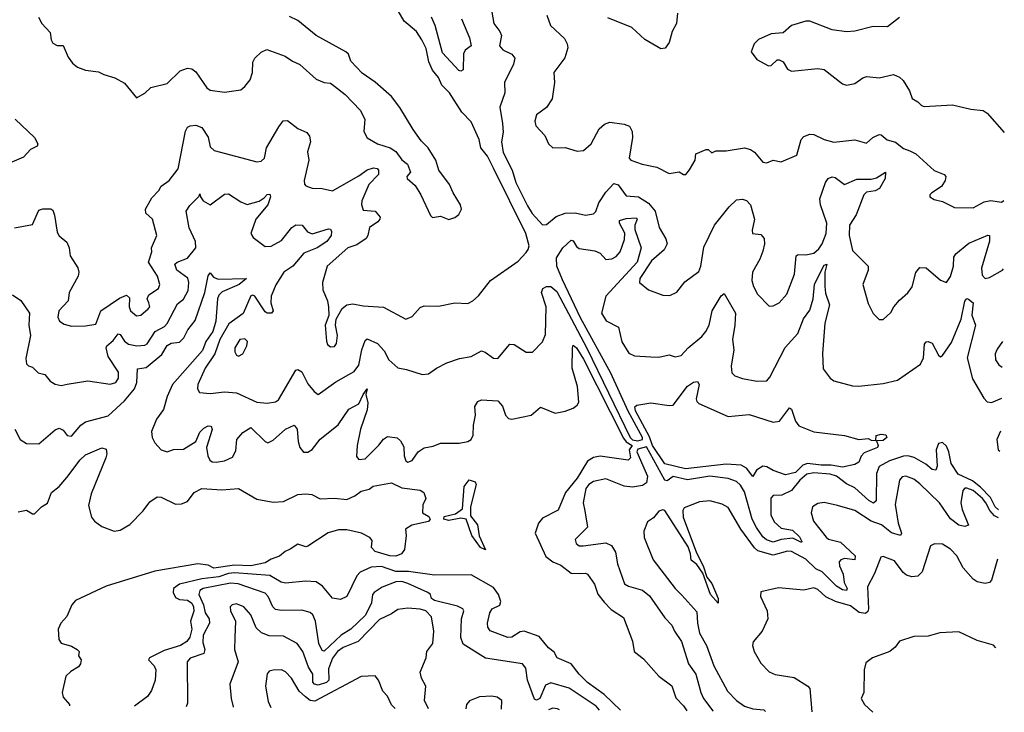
# Model space of a CAD drawing. Extents: x 1552294 to 1694791, y 811929 to 917222.
# Tile 134 of 256: x 1636162 to 1640988, y 819897 to 823293. Entities that reach past the tile are written whole.
import ezdxf

# ---------------------------------------------------------------- set-up
doc = ezdxf.new("R2010")
doc.units = 0

msp = doc.modelspace()

# ---------------------------------------------------------------- linework, layer by layer
at = {"layer": '0CON10XD'}
for points in [[(1638460.8, 823415), (1638485.5, 823275), (1638515.8, 823235.8), (1638523.6, 823215), (1638514.5, 823165), (1638530.8, 823145), (1638575, 823124.4), (1638588.9, 823105), (1638582.7, 823075), (1638538.1, 822985), (1638540.4, 822935), (1638514.7, 822865), (1638528.8, 822785), (1638531.7, 822741.7), (1638524.3, 822695), (1638532.2, 822642.2), (1638576, 822556), (1638594.3, 822495), (1638650.5, 822380.5), (1638673.2, 822343.2), (1638725, 822286.8), (1638745, 822288.8), (1638791.3, 822328.7), (1638836.1, 822343.9), (1638885, 822346.2), (1638935, 822335.5), (1638975, 822341.9), (1638986.6, 822353.4), (1639001.5, 822395), (1639035, 822447.1), (1639075, 822489.4), (1639095, 822484.2), (1639135, 822429.4), (1639195, 822425.5), (1639245, 822393.5), (1639277.1, 822355), (1639296.2, 822275), (1639329.2, 822219.2), (1639335.3, 822195), (1639320.3, 822165), (1639259.4, 822110.6), (1639202.1, 822025), (1639200, 822005), (1639245, 821968.1), (1639315, 821942.5), (1639348.6, 821941.4), (1639383.4, 821956.6), (1639422.4, 822007.6), (1639490.6, 822059.4), (1639500, 822085), (1639515, 822177.5), (1639567.7, 822285), (1639639.2, 822375), (1639675, 822409.2), (1639705, 822414), (1639725, 822406), (1639744, 822385), (1639763.8, 822315), (1639751.7, 822261.7), (1639753.3, 822245), (1639795, 822240), (1639810.6, 822220.6), (1639812.7, 822195), (1639805, 822158), (1639790.7, 822119.3), (1639754.1, 822055), (1639750.4, 822015), (1639758.2, 821985), (1639777.9, 821947.9), (1639835, 821888.8), (1639855, 821890), (1639885, 821905.8), (1639922.3, 821947.7), (1639960.4, 822045), (1639967.5, 822135), (1639978, 822142), (1640015, 822140), (1640055, 822147.9), (1640079.8, 822170.2), (1640095.1, 822194.9), (1640114.5, 822245), (1640118.2, 822295), (1640086.8, 822385), (1640084.6, 822415), (1640112.5, 822495), (1640125, 822514.5), (1640145, 822522.7), (1640159.2, 822519.2), (1640205, 822484.5), (1640265, 822512.1), (1640335, 822511.8), (1640362.4, 822517.6), (1640406, 822546), (1640404.7, 822515), (1640376.8, 822465), (1640355.9, 822454.1), (1640312.9, 822447.1), (1640299.3, 822435), (1640262.8, 822337.2), (1640229.2, 822285), (1640227.8, 822235), (1640245, 822162), (1640320.8, 822085), (1640321.4, 822065), (1640294.5, 821994.5), (1640321.7, 821901.7), (1640345, 821853.3), (1640375, 821822.5), (1640395, 821822.5), (1640432, 821858), (1640446.2, 821885), (1640475, 821918), (1640515, 821953.8), (1640537, 821983), (1640555, 822053.3), (1640575, 822078), (1640605, 822077.1), (1640675, 822016), (1640705, 822004), (1640725, 822033.8), (1640739.7, 822085), (1640741.3, 822128.7), (1640750.5, 822145), (1640815, 822197.5), (1640907.3, 822237.3), (1640915.5, 822235), (1640915, 822206.7), (1640877.2, 822075), (1640880.6, 822040.6), (1640895, 822024.4), (1640915, 822028.9), (1640979.1, 822065), (1640984.1, 822071.5)], [(1637685, 821688.6), (1637705, 821690.8), (1637714.5, 821705.5), (1637719.5, 821745), (1637710.5, 821795), (1637713.3, 821825), (1637742.1, 821877.9), (1637764.7, 821895.3), (1637795, 821900.9), (1637845, 821889.7), (1637945, 821883.3), (1638055, 821825.5), (1638085, 821837.9), (1638125, 821881.9), (1638145, 821890), (1638215, 821888.1), (1638295, 821904.4), (1638357.9, 821902.1), (1638383.8, 821915), (1638410.7, 821939.3), (1638470, 822015), (1638605, 822110), (1638645, 822152.5), (1638655, 822166), (1638658.6, 822185), (1638642.3, 822245), (1638484.9, 822565), (1638455, 822623.3), (1638422.1, 822665), (1638413.6, 822706.4), (1638375, 822792), (1638329.3, 822839.3), (1638268.2, 822935), (1638231.5, 822971.5), (1638215, 823010), (1638185.3, 823045.3), (1638166.8, 823086.8), (1638155, 823151.9), (1638133.8, 823195), (1638107.5, 823235), (1638046.7, 823286.7), (1638005, 823355.8)], [(1636254.3, 823305), (1636270, 823275), (1636311.2, 823231.2), (1636316.2, 823195), (1636325, 823177.5), (1636345, 823166.7), (1636375, 823166.7), (1636399.5, 823109.5), (1636420.5, 823080.5), (1636445, 823060), (1636485, 823046), (1636548.3, 823038.3), (1636575, 823024), (1636628.3, 823008.3), (1636675, 822982.5), (1636735, 822910), (1636775, 822933.3), (1636805, 822960), (1636885, 822980), (1636948.2, 823041.8), (1636984.4, 823055.6), (1637005, 823052.2), (1637025, 823038.1), (1637079.4, 822959.4), (1637095, 822947.5), (1637165, 822937.5), (1637245, 822949.2), (1637266.2, 822965), (1637291.7, 822998.3), (1637302.9, 823035), (1637304, 823085), (1637313.8, 823105), (1637345, 823134.2), (1637373.2, 823146.8), (1637463.8, 823115), (1637499.1, 823089.1), (1637535, 823073.8), (1637615, 823001.4), (1637654.3, 822985.7), (1637685, 822981.9), (1637705, 822968.1), (1637756.9, 822926.9), (1637830.4, 822850.4), (1637854.2, 822805.8), (1637848.8, 822745), (1637864.3, 822714.3), (1637915, 822684.2), (1637977.5, 822665), (1638005, 822646.2), (1638035.8, 822605.8), (1638063.3, 822585), (1638077.5, 822545), (1638060, 822525), (1638061.2, 822515), (1638100.5, 822480.5), (1638128.8, 822435), (1638175, 822332.5), (1638185, 822323.3), (1638225, 822330), (1638265, 822313.3)], [(1638265, 822313.3), (1638295, 822323.3), (1638315, 822337.5), (1638326.7, 822365), (1638323.3, 822385), (1638286, 822445), (1638268.8, 822485), (1638215.8, 822555), (1638202, 822605), (1638163.3, 822665), (1638129.5, 822699.5), (1638090, 822755), (1638025, 822863.3), (1637985, 822916.7), (1637905, 822987.5), (1637840.7, 823030.7), (1637785, 823090), (1637773.6, 823123.6), (1637760, 823135), (1637615, 823215.7), (1637525, 823289.2), (1637485, 823308.1)], [(1638327.4, 823297.4), (1638366.8, 823205), (1638374.2, 823165.8), (1638345, 823143.3), (1638337.5, 823125), (1638335, 823046.7), (1638325, 823040.9), (1638315, 823044.6), (1638235, 823130), (1638198.9, 823265), (1638179.8, 823305)], [(1638745.7, 823315.7), (1638764, 823265), (1638831.7, 823201.7), (1638845.8, 823175), (1638848.6, 823155), (1638833.5, 823106.5), (1638780.6, 823035), (1638783.1, 822985), (1638772.1, 822905), (1638745, 822863.1), (1638695, 822826), (1638687.8, 822795), (1638692.4, 822772.4), (1638735.4, 822725.4), (1638754.3, 822685), (1638774.6, 822664.6), (1638835, 822667.1), (1638895, 822648.6), (1638925, 822652.5), (1638963.8, 822685), (1639002.1, 822757.9), (1639028.3, 822781.7), (1639055, 822791.1), (1639125, 822780.8), (1639150.8, 822770.8), (1639164.5, 822744.5), (1639165.5, 822715), (1639150, 822615), (1639157.5, 822605), (1639212.5, 822585), (1639285, 822570), (1639345, 822539.2), (1639395, 822546.7), (1639415, 822533.8), (1639426.7, 822535), (1639445, 822557.5), (1639472.5, 822605), (1639476.7, 822635), (1639527, 822657), (1639537, 822657), (1639555, 822640), (1639575, 822650), (1639625, 822650), (1639715, 822664.6), (1639745, 822656.7), (1639763.7, 822643.7), (1639805, 822594.4), (1639825, 822590.8), (1639855, 822604), (1639895, 822596), (1639970.9, 822629.1), (1639993.3, 822705), (1640005, 822720), (1640035, 822732.5), (1640055, 822730.6), (1640105.3, 822705.3), (1640153.1, 822693.1), (1640255, 822704.1), (1640312.5, 822687.5), (1640344.7, 822715.3), (1640375, 822730.6), (1640385, 822729.4), (1640413.4, 822703.4), (1640455, 822692.7), (1640495, 822661.2), (1640525, 822650.9), (1640555, 822635.6), (1640645, 822554.4), (1640693.3, 822535), (1640701.2, 822525), (1640699.2, 822505), (1640680, 822475), (1640633.3, 822445), (1640623.8, 822435), (1640623.3, 822425), (1640645, 822412), (1640685, 822402.5), (1640745, 822371.9), (1640835, 822371.1), (1640889.9, 822400.1), (1640922.6, 822407.4), (1640975, 822398.5), (1640986.8, 822407)], [(1639385.6, 823325), (1639381.5, 823275), (1639360, 823235), (1639345, 823181.2), (1639326.4, 823153.6), (1639305, 823150), (1639226.7, 823196.7), (1639162, 823255), (1639045, 823303.1)], [(1640475, 823304), (1640415, 823257.5), (1640345, 823260.6), (1640255, 823236.7), (1640215, 823234.4), (1640145, 823243.1), (1640035.6, 823285.6), (1640015, 823285.8), (1639945, 823264), (1639905, 823228.8), (1639845, 823224), (1639784.1, 823195.9), (1639762.5, 823175), (1639747.5, 823135), (1639775, 823097.5), (1639832.5, 823067.5), (1639845, 823068.8), (1639875, 823096), (1639885, 823096.2), (1639905, 823086.2), (1639925, 823051.2), (1639945, 823041.2), (1640075, 823054.3), (1640105, 823049.2), (1640195, 822978), (1640215, 822971.9), (1640255, 822980), (1640295, 823007.5), (1640315, 823014.2), (1640375, 823008.6), (1640445, 823023.8), (1640475, 823011.2), (1640493.3, 822995), (1640523.8, 822945), (1640537, 822907), (1640565, 822890), (1640581.7, 822871.7), (1640595, 822867.5), (1640735, 822875.5), (1640825, 822854.3), (1640885, 822848.6), (1640904, 822835), (1640988.4, 822739.9)], [(1636139.6, 822805), (1636234.4, 822715), (1636250.6, 822685), (1636246.8, 822673.2), (1636215, 822656.4), (1636180.4, 822619.6), (1636122.5, 822595)], [(1636136.7, 822273.3), (1636225, 822288.8), (1636255, 822358.8), (1636275, 822366.2), (1636315, 822366.7), (1636325, 822360), (1636333.1, 822335), (1636345, 822252), (1636355, 822234.2), (1636392.7, 822202.7), (1636404, 822175), (1636408.8, 822135), (1636446.1, 822076.1), (1636451.2, 822055), (1636448.8, 822035), (1636405, 821955.7), (1636399.3, 821915), (1636353.4, 821866.6), (1636348.8, 821835), (1636357.5, 821815), (1636380, 821800), (1636415, 821790.3), (1636485, 821791.5), (1636535, 821801.2), (1636559.2, 821865), (1636651.3, 821928.7), (1636685, 821943.2), (1636699.9, 821929.9), (1636698.5, 821885), (1636705, 821866.2), (1636735, 821842), (1636755, 821844.3), (1636792.1, 821875), (1636800, 821885), (1636795.3, 821905.3), (1636787.3, 821925), (1636794.7, 821945), (1636842.5, 821975), (1636848.8, 821995), (1636837.1, 822035), (1636792.7, 822105), (1636808.9, 822155), (1636807.1, 822175), (1636833.3, 822235), (1636813.5, 822315), (1636780, 822345), (1636778.4, 822365), (1636809.8, 822420.2), (1636844.6, 822455), (1636855, 822477.1), (1636894.6, 822505.4), (1636938.5, 822561.5), (1636975, 822746.7), (1636983.8, 822766.2), (1636996.7, 822773.3), (1637025, 822775.7), (1637055.3, 822765.3), (1637085, 822717.5), (1637095, 822670), (1637115, 822652.2), (1637325, 822595.6), (1637345, 822599.2), (1637361.4, 822615), (1637372.2, 822665), (1637432.2, 822767.8), (1637453.1, 822796.9), (1637475, 822799.5), (1637525, 822760), (1637569.5, 822739.5), (1637582.7, 822722.7), (1637587.1, 822695), (1637573.1, 822645), (1637578.6, 822605), (1637555.6, 822505), (1637557.1, 822487.1), (1637565, 822479.2), (1637595, 822467.5), (1637645, 822465.5), (1637695, 822454.4), (1637825, 822528), (1637865, 822556.8), (1637896.5, 822566.5), (1637913.6, 822563.6), (1637921.4, 822555), (1637920, 822535), (1637873.3, 822485), (1637838.6, 822405), (1637837.6, 822387.6), (1637845, 822359.4), (1637904.8, 822354.8), (1637928.9, 822325), (1637927.3, 822315), (1637917.8, 822302.2), (1637876.7, 822275), (1637868.8, 822235), (1637859.9, 822220.1), (1637815, 822189.3), (1637770.5, 822175), (1637668.2, 822085), (1637645.4, 822005), (1637648.3, 821968.3), (1637670, 821915), (1637675.9, 821884.1), (1637676.4, 821843.6), (1637660, 821795), (1637665, 821717.5), (1637671.2, 821701.2), (1637685, 821688.6)], [(1636126.2, 821945), (1636166.6, 821916.6), (1636209.1, 821855), (1636207.2, 821795), (1636214.1, 821745), (1636192.1, 821632.1), (1636195, 821606.7), (1636205, 821596.2), (1636225, 821590), (1636251.7, 821561.7), (1636285, 821554.2), (1636311.2, 821521.2), (1636335, 821506.4), (1636365, 821499.6), (1636394.1, 821505.9), (1636495, 821521.8), (1636605, 821506.8), (1636632.9, 821515), (1636645.9, 821535), (1636645.9, 821565), (1636595, 821641.4), (1636585.3, 821685), (1636589.7, 821695), (1636620, 821720), (1636645, 821753.5), (1636655, 821750), (1636675, 821716.8), (1636695, 821701.8), (1636736.2, 821693.8), (1636775, 821698.2), (1636785.8, 821704.2), (1636825.2, 821765), (1636871.3, 821788.7), (1636885, 821804), (1636935, 821900.6), (1636965, 821922.4), (1636987.6, 821965), (1636991, 822005), (1636986.4, 822026.4), (1636932.5, 822065), (1636922.9, 822095), (1636932.9, 822105), (1636985, 822124), (1637025.4, 822175), (1637023.8, 822205), (1636992.7, 822272.7), (1636978.6, 822355), (1636995, 822382.5), (1637041.2, 822428.8), (1637045, 822440), (1637048, 822425), (1637060.8, 822405), (1637095, 822385.7), (1637165, 822437.1), (1637185, 822440), (1637245, 822400), (1637276.7, 822386.7), (1637335, 822403.2), (1637360.8, 822419.2), (1637375, 822436.6), (1637388.3, 822438.3), (1637391.1, 822425), (1637378.4, 822385), (1637318.5, 822315), (1637294.4, 822245), (1637306.1, 822226.1), (1637365, 822180.6), (1637395, 822183.3), (1637445, 822210.8), (1637495.6, 822274.4), (1637515, 822288.2), (1637546.3, 822286.3), (1637572.9, 822252.9), (1637595, 822244), (1637675, 822268.6), (1637685.5, 822265.5), (1637690.6, 822255), (1637688.5, 822235), (1637667.5, 822205), (1637620, 822175), (1637555, 822148.6), (1637500.6, 822085), (1637456.1, 822055), (1637416.8, 821993.2), (1637395, 821938.1), (1637393, 821905), (1637404.3, 821865), (1637395.3, 821854.7), (1637375, 821854.4), (1637365, 821861.1), (1637315, 821936.9), (1637305, 821943.1), (1637295, 821940), (1637257.7, 821852.3), (1637187.5, 821802.5), (1637142.7, 821725), (1637118, 821655), (1637071.5, 821585), (1637035.5, 821505), (1637033.6, 821483.6), (1637043.3, 821465), (1637095, 821460), (1637165, 821469.4), (1637225, 821464.5), (1637325, 821417.8), (1637375, 821413.3), (1637415, 821418.9), (1637430.8, 821429.2), (1637515, 821574.3), (1637525, 821577.5), (1637545, 821566), (1637575, 821507.5), (1637605, 821470), (1637625, 821456), (1637711.7, 821518.3), (1637802.1, 821567.9), (1637825, 821600), (1637838.3, 821675), (1637855, 821720), (1637865, 821728.9), (1637915, 821706.2), (1637948.9, 821668.9), (1637971.4, 821625), (1638015, 821585.7), (1638058.3, 821578.3), (1638135, 821552.9), (1638165, 821556.2), (1638204.5, 821585.5), (1638255, 821611.4), (1638318.5, 821631.5), (1638375, 821641.5), (1638425, 821669.1), (1638443.3, 821663.3), (1638485, 821633.1), (1638505, 821631.9), (1638565, 821703.1), (1638585, 821701.4), (1638645, 821663.3), (1638675, 821662.5), (1638725, 821713.3), (1638739.7, 821750.3), (1638742.2, 821885), (1638719.6, 821955), (1638726.9, 821975), (1638745, 821984.6), (1638765, 821984.6), (1638795, 821960.3), (1638866.3, 821825), (1638942.7, 821682.7), (1639154.4, 821245), (1639165, 821234), (1639191.3, 821228.7), (1639215.3, 821234.7), (1639214.1, 821245), (1639143.8, 821373.8), (1639059.8, 821559.8), (1638911.4, 821831.4), (1638822, 822018), (1638794.8, 822085), (1638793.1, 822125), (1638824.7, 822175.3), (1638865, 822212.2), (1638875, 822209.4), (1638891.2, 822181.2), (1638905, 822171.3), (1638980.6, 822160.6), (1639008, 822148), (1639035, 822117.5), (1639065, 822120), (1639085, 822131.7), (1639104.8, 822155), (1639127, 822215), (1639127.4, 822247.4), (1639102.5, 822295), (1639101.5, 822308.5), (1639135, 822318.5), (1639185, 822322), (1639189.4, 822315), (1639178, 822285), (1639177.5, 822265), (1639208.9, 822175), (1639187.9, 822105), (1639035, 821937.1), (1639014.6, 821855), (1639036.6, 821816.6), (1639097.5, 821785), (1639113.8, 821713.8), (1639148.6, 821658.6), (1639175, 821645.8), (1639255, 821640.8), (1639295, 821638.6), (1639345, 821650), (1639375, 821640.6), (1639405, 821646), (1639438.8, 821685), (1639505, 821740), (1639525, 821764.3), (1639540.9, 821795), (1639556.9, 821865), (1639600.3, 821939.7), (1639615, 821950), (1639670, 821855), (1639667.9, 821795), (1639655.8, 821725), (1639663.1, 821675), (1639650, 821595), (1639652.1, 821562.1), (1639666.6, 821546.6), (1639705, 821534.5), (1639775, 821520.9), (1639825, 821523.1), (1639839.5, 821540.5), (1639913.4, 821686.6), (1639976.7, 821755), (1640004.2, 821825.8), (1640035, 821868.5), (1640051.3, 821925), (1640058.4, 821995), (1640078.1, 822035), (1640105, 822090), (1640118.1, 822095), (1640109.4, 822055), (1640108.9, 821985), (1640112.5, 821952.5), (1640131.2, 821895), (1640109, 821805), (1640096.9, 821656.9), (1640101.2, 821581.2), (1640135, 821536.2), (1640153.4, 821523.4), (1640245, 821497.5), (1640275, 821495.8), (1640395, 821509.4), (1640465, 821526.5), (1640578.3, 821605), (1640591.6, 821635), (1640597.9, 821702.1), (1640606.1, 821713.9), (1640615, 821716.2), (1640635, 821707.5), (1640665, 821648.1), (1640675, 821640.6), (1640685, 821646.5), (1640730.1, 821709.9), (1640777.6, 821825), (1640795, 821913.8), (1640805, 821926), (1640813.3, 821923.3), (1640835.7, 821905), (1640830, 821845), (1640847.9, 821795), (1640807, 821635), (1640832.3, 821532.3), (1640888, 821438), (1640905, 821419.5), (1640925, 821416.4), (1640975.6, 821437.3)], [(1636137.5, 821285), (1636163.5, 821235), (1636195, 821215.6), (1636255, 821214.3), (1636335, 821282.9), (1636355, 821290.8), (1636375, 821280.8), (1636395, 821254), (1636415, 821251.9), (1636461.5, 821305), (1636485, 821322.2), (1636595, 821351.2), (1636675, 821424.4), (1636725, 821483.2), (1636736.5, 821515), (1636738.9, 821581.1), (1636782.4, 821587.6), (1636858.5, 821651.5), (1636885, 821696.6), (1636905, 821707.3), (1636945, 821711.6), (1636966.4, 821733.6), (1636986.7, 821773.3), (1637021.3, 821818.7), (1637069.6, 821955), (1637085, 822037.5), (1637095, 822052.5), (1637111.2, 822031.2), (1637135, 822020.3), (1637273.3, 822025), (1637237.3, 821995), (1637155, 821958.8), (1637137.8, 821942.2), (1637131.3, 821925), (1637123.4, 821815), (1637107.9, 821765), (1637073.9, 821716.1), (1637058.3, 821671.7), (1636911, 821505), (1636884.3, 821445), (1636867.2, 821382.8), (1636832.2, 821335), (1636807.8, 821275), (1636810.6, 821245), (1636825, 821218), (1636856, 821185), (1636885, 821174.7), (1636915, 821186.7), (1636965, 821187.5), (1637025, 821225.6), (1637045, 821270.6), (1637065, 821290.4), (1637085, 821301.2), (1637100, 821300), (1637105, 821283.3), (1637077.5, 821195), (1637083.3, 821155), (1637093.8, 821133.8), (1637105, 821125.7), (1637125, 821123.3), (1637165, 821131.1), (1637205, 821148.6), (1637221.1, 821178.9), (1637226.5, 821235), (1637255, 821268.8), (1637295, 821294), (1637365, 821224.5), (1637378.3, 821218.3), (1637405, 821231.2), (1637465, 821285.4), (1637507.5, 821305), (1637521.9, 821285), (1637526.4, 821225), (1637535, 821196), (1637553.7, 821173.7), (1637575, 821172.7), (1637595, 821186.5), (1637635, 821236.4), (1637723.1, 821306.9), (1637775, 821384.5), (1637825, 821409.4), (1637845, 821455.7), (1637865, 821483.3), (1637859.1, 821455), (1637868.6, 821415), (1637865, 821380), (1637832.5, 821285), (1637816.1, 821205), (1637812.1, 821152.1), (1637825, 821136.2), (1637855, 821140), (1637922.5, 821207.5), (1637945, 821236), (1637965, 821250), (1638012.7, 821242.7), (1638028.5, 821228.5), (1638045, 821198.8), (1638045.7, 821155), (1638055, 821131.2), (1638065, 821124.2), (1638085, 821132.5), (1638114.4, 821175), (1638145, 821194.5), (1638187.8, 821202.2), (1638225, 821217.5), (1638316.8, 821216.8), (1638358.8, 821225), (1638375.3, 821234.7), (1638385, 821256.7), (1638386.7, 821305), (1638396.7, 821355), (1638393.6, 821396.4), (1638407.9, 821422.1), (1638425, 821430), (1638505, 821424.4), (1638528.2, 821398.2), (1638543.5, 821353.5), (1638558.4, 821338.4), (1638573.9, 821333.9), (1638668.5, 821355), (1638715, 821392.8), (1638785.9, 821364.1), (1638835, 821373.1), (1638875, 821389.4), (1638895, 821402.7), (1638902.7, 821417.3), (1638896.2, 821495), (1638870.6, 821585), (1638871.2, 821685), (1638875, 821698), (1638890.8, 821685), (1638925, 821629.6), (1639121.7, 821241.7), (1639134.1, 821224.1), (1639163.8, 821205), (1639149.3, 821185), (1639155.2, 821144.8), (1639145, 821133.8), (1639007, 821153), (1638975, 821147.1), (1638945, 821128), (1638894.6, 821045), (1638837.7, 820975), (1638801.5, 820888.5), (1638725, 820850), (1638705.4, 820825), (1638688.1, 820775), (1638741.5, 820661.5), (1638775, 820634.6), (1638815, 820618.5), (1638865, 820578.9), (1638911.5, 820578.5)], [(1637235, 821644), (1637255.6, 821654.4), (1637275.7, 821695), (1637278.6, 821715), (1637265, 821728.5), (1637241.1, 821725), (1637215.6, 821685), (1637215.8, 821665), (1637225, 821648.8), (1637235, 821644)], [(1640979.6, 821716.1), (1640952.8, 821677.2), (1640944.2, 821655), (1640945.7, 821625), (1640961.4, 821601.4), (1640978, 821590.3)], [(1639755, 821053.8), (1639725.4, 821095), (1639698.4, 821108.4), (1639625.7, 821114.3), (1639425, 821091.7), (1639325, 821115.9), (1639264, 821205), (1639248.4, 821248.4), (1639179.7, 821375), (1639176.5, 821395), (1639186.8, 821403.2), (1639255, 821414.5), (1639345, 821401.1), (1639365, 821404), (1639435, 821496.4), (1639465, 821515.5), (1639485, 821519.2), (1639491.9, 821505), (1639477.1, 821435), (1639480.8, 821420.8), (1639491.7, 821411.7), (1639635, 821348.4), (1639737.4, 821357.4), (1639855, 821320.5), (1639886, 821325), (1639935, 821390), (1639945, 821383.3), (1639965.6, 821325), (1639981.5, 821301.5), (1640055, 821272.2), (1640205, 821254.4), (1640275, 821235.5), (1640320.7, 821240.7), (1640335, 821232.5), (1640359.3, 821230.7), (1640360, 821255), (1640385, 821260.4), (1640408, 821258), (1640412.9, 821245), (1640395, 821229.4), (1640361.7, 821228.3), (1640370.8, 821205), (1640366, 821195), (1640301.2, 821168.8), (1640286.5, 821153.5), (1640275, 821124.4), (1640255, 821112.7), (1640195, 821100), (1640139.9, 821109.9), (1640091.4, 821108.6), (1640023.1, 821116.9), (1640000.3, 821109.7), (1639965, 821073.5), (1639915, 821062.1), (1639855, 821083.4), (1639825, 821101.3), (1639805, 821104.3), (1639773.6, 821085), (1639755, 821053.8)], [(1640970, 821276.2), (1640951.9, 821235), (1640958.6, 821185), (1640966.7, 821177.7)], [(1640960.2, 820889.8), (1640943.2, 820905), (1640920.1, 820950.1), (1640871.5, 821001.5), (1640832, 821032), (1640761.6, 821065), (1640727.5, 821117.5), (1640716.3, 821175), (1640705, 821201.9), (1640685, 821220), (1640665.8, 821215.8), (1640653.7, 821185), (1640660, 821105), (1640652.5, 821085), (1640635, 821087.5), (1640603.7, 821113.7), (1640546.3, 821146.3), (1640515.2, 821155.2), (1640495, 821154), (1640425, 821131.1), (1640375, 821102.3), (1640361.2, 821068.8), (1640359.5, 820935), (1640347.2, 820922.8), (1640325, 820935.2), (1640255, 820997.9), (1640215, 821018.4), (1640165, 821055.9), (1640135, 821065.1), (1640055, 821071.8), (1640019.7, 821065), (1639986.2, 821035), (1639945, 820984.2), (1639897.7, 820962.3), (1639855, 820960), (1639843.4, 820946.6), (1639843.4, 820865), (1639861, 820831), (1639895, 820800.6), (1639949.8, 820789.8), (1639985, 820757.7), (1639995.9, 820735), (1639995, 820730), (1639951.2, 820751.2), (1639894.7, 820744.7), (1639855, 820731), (1639822.8, 820742.8), (1639805, 820758), (1639773, 820803), (1639752.2, 820845), (1639715, 820978.5), (1639695, 821010.6), (1639675, 821028.6), (1639635, 821044.4), (1639545, 821054.5), (1639435, 821036.6), (1639365, 821053.8), (1639335, 821032.6), (1639325, 821036.4), (1639235, 821198.4), (1639192.5, 821187.5), (1639187, 821175), (1639239.9, 821055), (1639235, 821021.8), (1639215, 821008.9), (1639165, 821000.8), (1639125, 821006.7), (1639035, 821042), (1638975, 821029.8), (1638951.8, 821015), (1638936.7, 820995), (1638923.5, 820925), (1638932.7, 820885), (1638944.4, 820805), (1638885.5, 820745), (1638889.5, 820725), (1638905, 820713.8), (1638923.6, 820713.6), (1639035, 820728.7), (1639063.3, 820715), (1639081.9, 820681.9), (1639091.8, 820625), (1639127.3, 820527.3), (1639145.4, 820515.4), (1639215, 820496.2), (1639248.7, 820468.7), (1639325, 820360.8), (1639359.2, 820325), (1639371.1, 820295), (1639405.3, 820245), (1639440.8, 820135), (1639476.2, 820085), (1639500, 819995), (1639513.9, 819965), (1639559.6, 819905), (1639561.2, 819903.8)], [(1636155, 820880.8), (1636195, 820889.2), (1636225, 820870), (1636235, 820871.2), (1636268, 820905), (1636297.9, 820922.1), (1636318.1, 820975), (1636355.4, 821004.6), (1636392, 821048), (1636458.9, 821135), (1636485, 821160), (1636565, 821194), (1636585, 821187.5), (1636588.8, 821165), (1636584, 821145), (1636511.3, 820968.7), (1636498.8, 820911.2), (1636513.8, 820855), (1636527.8, 820835), (1636565, 820807.9), (1636625, 820785.3), (1636655, 820790.3), (1636701.1, 820818.9), (1636767.5, 820885), (1636800, 820930), (1636835, 820954), (1636855, 820952.5), (1636925, 820918.1), (1636955, 820919.1), (1636985, 820931.5), (1637017.5, 820975), (1637053.8, 820995), (1637152.6, 820987.4), (1637234.2, 820994.2), (1637325, 820943.1), (1637405, 820928.1), (1637455, 820931.8), (1637525, 820964.7), (1637565, 820969.1), (1637593.8, 820965), (1637635, 820943.8), (1637705, 820948), (1637765, 820941.1), (1637805, 820958.3), (1637835, 820981.2), (1637875, 820991.6), (1637895, 821006.5), (1637985, 821021.8), (1638035, 820998.4), (1638125, 820985.8), (1638143.3, 820975), (1638152.5, 820945), (1638137.5, 820915), (1638136.2, 820875), (1638167.8, 820857.8), (1638174.4, 820845), (1638165, 820833.2), (1638084.7, 820815.3), (1638052.5, 820795), (1638056, 820765), (1638047.8, 820695), (1638033.3, 820675), (1638005, 820663.1), (1637975.7, 820664.3), (1637905, 820686.2), (1637886.2, 820705), (1637889.3, 820739.3), (1637877.5, 820755), (1637837.5, 820775), (1637765, 820791.9), (1637725, 820792), (1637673.3, 820776.7), (1637575, 820712), (1637565, 820708), (1637525, 820721.4), (1637487, 820697), (1637463.4, 820686.6), (1637435, 820662.2), (1637395, 820648.8), (1637365, 820631), (1637294, 820615), (1637215, 820618.7), (1637113.5, 820603.5), (1637085, 820618.8), (1637035, 820624.7), (1636825, 820589.4), (1636585, 820515.8), (1636436, 820445), (1636417.5, 820425), (1636392.2, 820367.8), (1636363.9, 820335), (1636350, 820305), (1636353.5, 820255), (1636365, 820236), (1636415, 820222), (1636443.3, 820205), (1636452.5, 820195), (1636450, 820175), (1636463.3, 820155), (1636460, 820135), (1636449.5, 820120.5), (1636411.7, 820098.3), (1636387.5, 820075), (1636370, 819995), (1636375, 819972.5), (1636406.2, 819935), (1636406.7, 819929.5)], [(1638445, 820693.3), (1638421.4, 820705), (1638378.5, 820765), (1638350, 820845), (1638325, 820848.8), (1638265, 820838.4), (1638240.5, 820845), (1638242.9, 820857.1), (1638298.9, 820871.1), (1638331.8, 820895), (1638340.7, 821005), (1638365, 821037.5), (1638395, 821027.5), (1638400, 821015), (1638372.2, 820905), (1638371.1, 820861.1), (1638406.6, 820816.6), (1638413.3, 820763.3), (1638445, 820693.3)], [(1640959.4, 820851.3), (1640941.1, 820861.1), (1640917, 820887), (1640898.5, 820925), (1640881.5, 820945), (1640835, 820984.2), (1640805, 820996.8), (1640794.4, 820995.6), (1640785.6, 820984.4), (1640775.5, 820925), (1640782.3, 820892.3), (1640813.3, 820815), (1640795, 820808), (1640765, 820815.6), (1640725, 820846.8), (1640670.8, 820925), (1640575, 821018.2), (1640545, 821040.3), (1640505, 821054.6), (1640488.3, 821051.7), (1640474.5, 821035), (1640453.6, 820916.4), (1640468.8, 820825), (1640484.5, 820775.5), (1640478.8, 820765), (1640435, 820777.3), (1640386.6, 820816.6), (1640335, 820833.9), (1640255, 820887.5), (1640170.7, 820910.7), (1640105, 820925.4), (1640075, 820921.1), (1640047.5, 820905), (1640041.9, 820875), (1640053.5, 820835), (1640115, 820755.5), (1640127.1, 820747.1), (1640185, 820731.7), (1640257.7, 820665), (1640255, 820644.6), (1640205, 820651.9), (1640186.7, 820645), (1640178.5, 820635), (1640179.7, 820615), (1640198.3, 820575), (1640204.1, 820534.1), (1640217.5, 820505), (1640215, 820494.8), (1640195, 820498.7), (1640165, 820515.9), (1640096.3, 820586.3), (1640065, 820600.6), (1640015, 820647.7), (1639945, 820685.2), (1639925, 820687.4), (1639855, 820667.9), (1639779.9, 820689.9), (1639763.7, 820703.7), (1639697.1, 820795), (1639635, 820901.1), (1639605, 820918.5), (1639545, 820933.6), (1639495, 820929.1), (1639419.4, 820900.6), (1639412.6, 820887.4), (1639413.8, 820855), (1639479.1, 820679.1), (1639511.9, 820615), (1639530.5, 820560.5), (1639555, 820528.2), (1639585, 820455.5), (1639585, 820432.9), (1639548.4, 820475), (1639510, 820580), (1639481.4, 820621.4), (1639453.3, 820643.3), (1639450, 820675), (1639438, 820708), (1639325, 820886.7), (1639315, 820890.6), (1639295, 820884), (1639268.3, 820851.7), (1639238.8, 820831.2), (1639221.4, 820785), (1639222.2, 820755), (1639266.4, 820645), (1639374.4, 820504.4), (1639407.5, 820472.5), (1639480.7, 820390.7), (1639483.9, 820335), (1639494.7, 820285), (1639528.9, 820225), (1639563.7, 820125), (1639631, 820001), (1639674.8, 819954.8), (1639715, 819928.1), (1639755, 819914.7), (1639809.3, 819909.3), (1639817.8, 819901.7)], [(1640955.2, 820648.1), (1640925.5, 820545), (1640915, 820534), (1640895, 820529.4), (1640855, 820537.5), (1640835, 820550.5), (1640786.4, 820605), (1640755.6, 820665), (1640725, 820697.1), (1640685, 820721.4), (1640645.9, 820724.1), (1640627.1, 820712.9), (1640585, 820586.2), (1640565, 820564.5), (1640535, 820561.9), (1640509.7, 820569.7), (1640492.7, 820582.7), (1640450.6, 820640.6), (1640395, 820661.4), (1640382.4, 820657.6), (1640352.2, 820577.8), (1640317.7, 820512.3), (1640322.2, 820405), (1640318.8, 820391.2), (1640308.1, 820381.9), (1640277.6, 820387.6), (1640235, 820419.5), (1640161.1, 820441.1), (1640113.3, 820463.3), (1640075, 820499.4), (1640055, 820507.5), (1640005, 820495.7), (1639881.7, 820508.3), (1639795, 820487.5), (1639792.5, 820465), (1639826.2, 820395), (1639830, 820355), (1639802, 820295), (1639757.1, 820242.9), (1639754.7, 820225.3), (1639763, 820195), (1639795, 820138.5), (1639835, 820095.4), (1639865, 820082.3), (1639957.8, 820067.8), (1640025.9, 820025.9), (1640034.5, 820015), (1640044.7, 819899.9)], [(1639106.2, 819907.5), (1639026.8, 819985), (1638945, 820043.4), (1638903.9, 820083.9), (1638865, 820134.8), (1638796.2, 820165), (1638781.7, 820191.7), (1638753.8, 820213.8), (1638708.8, 820268.8), (1638634.1, 820295.9), (1638615, 820292.6), (1638575, 820266.4), (1638555, 820264.8), (1638467.4, 820297.4), (1638457.1, 820315), (1638454.7, 820334.7), (1638466.2, 820385), (1638478.5, 820405), (1638515, 820422.1), (1638520.4, 820440.4), (1638509.5, 820475), (1638485, 820509.7), (1638375, 820570.8), (1638195, 820569.8), (1638068.1, 820588.1), (1638005, 820587.9), (1637935, 820612.4), (1637885, 820608.9), (1637830, 820585), (1637815, 820566.4), (1637765.4, 820465), (1637735, 820450.5), (1637695, 820457.1), (1637646.1, 820516.1), (1637615, 820537.1), (1637565, 820539.7), (1637465, 820530.2), (1637443.3, 820535), (1637387.9, 820567.9), (1637215, 820580.8), (1637185, 820578.7), (1637138.4, 820561.6), (1637055, 820552.5), (1636945, 820525.2), (1636916.2, 820505), (1636913.5, 820485), (1636925, 820460.7), (1636945, 820451.3), (1636985, 820446.5), (1637005, 820431.8), (1637013.9, 820415), (1637015, 820394), (1636998.6, 820345), (1637005.2, 820305), (1636995, 820265.7), (1636980.8, 820245), (1636950.3, 820225), (1636869.4, 820200.6), (1636798.7, 820165), (1636793.8, 820155), (1636821.7, 820125), (1636829.8, 820105), (1636826.1, 820055), (1636808.3, 820005), (1636787.5, 819975), (1636723.9, 819926.9)], [(1639003.9, 819908.4), (1638987.9, 819927.9), (1638855, 820015.7), (1638765, 820042.5), (1638738.7, 820031.3), (1638711.1, 819965), (1638695, 819957.8), (1638685, 819962.2), (1638651.4, 820055), (1638643.6, 820113.6), (1638626.3, 820135), (1638445, 820162.5), (1638335, 820232), (1638324.7, 820265), (1638326.7, 820355), (1638339.5, 820395), (1638334.7, 820405), (1638308.1, 820418.1), (1638195.7, 820445), (1638180.8, 820455), (1638175.8, 820475), (1638162.5, 820485), (1638065, 820528.5), (1638035, 820538.4), (1638005, 820536.6), (1637938.4, 820511.6), (1637899.2, 820485), (1637891.5, 820475), (1637886.7, 820435), (1637863, 820387), (1637855, 820371.4), (1637785, 820304.3), (1637737.1, 820275), (1637655, 820196.7), (1637645, 820200.8), (1637627.4, 820235), (1637611.7, 820345), (1637598.9, 820375), (1637585, 820387.6), (1637545, 820398.9), (1637445, 820395.9), (1637415, 820402), (1637401.9, 820415), (1637379, 820465), (1637365, 820480.8), (1637232.6, 820527.4), (1637195, 820531.2), (1637060.8, 820505), (1637044.7, 820495), (1637039.4, 820475), (1637063.1, 820425), (1637070.2, 820385), (1637090.3, 820355), (1637092.7, 820335), (1637061.8, 820275), (1637059, 820239), (1637068.8, 820205), (1637065, 820185.8), (1636997.6, 820162.4), (1636982, 820145), (1636985, 819942.5), (1636977.4, 819924.8)], [(1638911.5, 820578.5), (1638935, 820579.4), (1638945, 820574), (1638980.3, 820525), (1638996.4, 820476.4), (1639026.7, 820436.7), (1639062, 820402), (1639121.5, 820361.5), (1639166, 820246), (1639174.4, 820195), (1639219.2, 820159.2), (1639295.4, 820075), (1639357.8, 820027.8), (1639378.9, 819968.9), (1639415, 819929.6), (1639432.2, 819904.9)], [(1638166.5, 819915.2), (1638146.3, 819955), (1638152.9, 820025), (1638131.6, 820065), (1638125.7, 820095), (1638153.6, 820165), (1638157.3, 820195), (1638186.8, 820235), (1638191.5, 820295), (1638180, 820365), (1638151.9, 820395), (1638125, 820403.3), (1638065, 820407.9), (1638015, 820400.9), (1637985, 820379.6), (1637925, 820352.5), (1637820.9, 820245), (1637748.1, 820215), (1637719.6, 820195), (1637695, 820163.5), (1637675, 820110.8), (1637676.5, 820055), (1637665, 820042.9), (1637625, 820029.9), (1637606.9, 820035), (1637599.5, 820045), (1637598.5, 820085), (1637578.2, 820118.2), (1637550, 820195), (1637522.5, 820235), (1637455, 820271.3), (1637385, 820272), (1637347.6, 820287.6), (1637320.9, 820310.9), (1637295.6, 820375), (1637260, 820415), (1637225, 820429.5), (1637203.8, 820425), (1637192.9, 820415), (1637194.4, 820395), (1637220, 820345), (1637215.7, 820264.3), (1637214.5, 820205), (1637233.3, 820145), (1637192.5, 820035), (1637198.4, 819965), (1637208.2, 819925), (1637207.5, 819923)], [(1640946.3, 820214), (1640935, 820226.9), (1640855, 820249.2), (1640765, 820292), (1640672.7, 820287.3), (1640615, 820270.8), (1640545, 820269.4), (1640475, 820246), (1640453.9, 820216.1), (1640426.7, 820195), (1640342.5, 820165), (1640309.3, 820140.7), (1640301.2, 820105), (1640300, 819995), (1640286.7, 819965), (1640303.3, 819935), (1640344.7, 819897.5)], [(1638002.7, 819916.5), (1637984.6, 819934.6), (1637965, 819976.2), (1637941.1, 820001.1), (1637920, 820055), (1637905, 820076), (1637835, 820072.5), (1637608.3, 819951.7), (1637585, 819954.6), (1637562.9, 819972.9), (1637531.1, 820001.1), (1637494.6, 820065), (1637465, 820096.5), (1637445, 820106.2), (1637405, 820104.4), (1637385, 820099.1), (1637375, 820085.8), (1637367.5, 820025), (1637380.1, 819950.1), (1637392.4, 819921.5)], [(1638524.1, 819912.3), (1638524.7, 819954.7), (1638502, 819972), (1638476.9, 819976.9), (1638415, 819973), (1638366, 819954), (1638351.9, 819935), (1638349.5, 819913.7)], [(1638808.6, 819909.9), (1638798.8, 819915), (1638775, 819918), (1638753.5, 819910.4)]]:
    msp.add_lwpolyline(points, dxfattribs=at)

doc.saveas('drawing.dxf')
